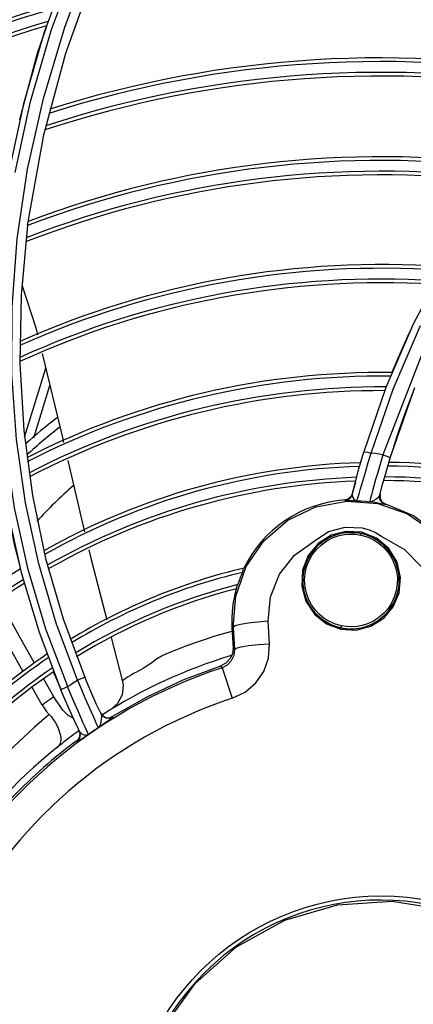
# Model space of a CAD drawing. Extents: x 40.7 to 137.4, y -250.8 to -221.5.
# Tile 99 of 256: x 56.4816 to 56.5351, y -231.8121 to -231.6784. Entities that reach past the tile are written whole.
import ezdxf

# ---------------------------------------------------------------- set-up
doc = ezdxf.new("R2010")
doc.units = 0
doc.header["$MEASUREMENT"] = 0
doc.layers.get('0').update_dxf_attribs({"linetype": 'CONTINUOUS'})

msp = doc.modelspace()

# ---------------------------------------------------------------- linework, layer by layer
at = {"color": 155}
for p, q in [((56.487720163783, -231.679396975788), (56.49141505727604, -231.6696228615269)), ((56.48856760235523, -231.6702609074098), (56.48494203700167, -231.6800811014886)), ((56.48592571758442, -231.679730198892), (56.4895693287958, -231.6699078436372)), ((56.48786700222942, -231.6829441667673), (56.49181390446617, -231.6719992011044)), ((56.48494203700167, -231.6800811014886), (56.48210458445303, -231.6898377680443)), ((56.48482005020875, -231.6891074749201), (56.487720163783, -231.679396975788)), ((56.48486760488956, -231.6940245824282), (56.48786700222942, -231.6829441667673)), ((56.48268522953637, -231.6987083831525), (56.48482005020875, -231.6891074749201)), ((56.48210458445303, -231.6898377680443), (56.48002704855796, -231.6994871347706)), ((56.4826769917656, -231.7063459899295), (56.48486760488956, -231.6940245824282)), ((56.48128416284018, -231.7081652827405), (56.48268522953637, -231.6987083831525)), ((56.48267629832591, -231.7063458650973), (56.48180623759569, -231.7158097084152)), ((56.53952163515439, -231.7112289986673), (56.53506373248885, -231.7197299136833)), ((56.53506373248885, -231.7197299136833), (56.53134814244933, -231.7283550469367)), ((56.53233195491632, -231.7285504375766), (56.53603967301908, -231.7199321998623)), ((56.53743379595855, -231.7206953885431), (56.53094337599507, -231.7374811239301)), ((56.53470292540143, -231.7205674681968), (56.53424531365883, -231.7214821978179)), ((56.48228162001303, -231.7350727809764), (56.48514367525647, -231.7257345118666)), ((56.48352314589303, -231.7351880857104), (56.48570676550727, -231.7280634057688)), ((56.53134814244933, -231.7283550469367), (56.52835762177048, -231.7370714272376)), ((56.53193609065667, -231.7378904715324), (56.53529650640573, -231.7283219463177)), ((56.52934997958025, -231.7372614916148), (56.53233195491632, -231.7285504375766)), ((56.48216099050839, -231.7341628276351), (56.48333349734, -231.7430074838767)), ((56.52769090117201, -231.7393703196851), (56.5283575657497, -231.7370713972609)), ((56.5289577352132, -231.7385450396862), (56.52934968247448, -231.7372639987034)), ((56.48815084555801, -231.7382683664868), (56.49041936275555, -231.7479462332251)), ((56.53136994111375, -231.7398176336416), (56.53193609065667, -231.7378904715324)), ((56.52716434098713, -231.7413200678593), (56.52769090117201, -231.7393703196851)), ((56.53090514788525, -231.7415001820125), (56.53136994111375, -231.7398176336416)), ((56.52677541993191, -231.7428520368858), (56.52716434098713, -231.7413200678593)), ((56.52720045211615, -231.7411863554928), (56.52695534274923, -231.7421323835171)), ((56.53053603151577, -231.7429125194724), (56.53090514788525, -231.7415001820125)), ((56.48333349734, -231.7430074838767), (56.485123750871, -231.7515473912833)), ((56.52657496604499, -231.7432649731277), (56.52677538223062, -231.7428522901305)), ((56.52695534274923, -231.7421323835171), (56.52683005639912, -231.7426368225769)), ((56.52579933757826, -231.7436149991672), (56.52578329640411, -231.7436853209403)), ((56.52624078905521, -231.7434893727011), (56.52579933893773, -231.743615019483)), ((56.52741971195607, -231.7437206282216), (56.52743989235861, -231.7436471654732)), ((56.52743989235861, -231.7436471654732), (56.52749431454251, -231.7434628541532)), ((56.53083658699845, -231.7438983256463), (56.53132124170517, -231.7441823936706)), ((56.53132124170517, -231.7441823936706), (56.53130604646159, -231.7442416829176)), ((56.47997369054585, -231.7450378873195), (56.48182822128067, -231.7534508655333)), ((56.52581048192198, -231.7472848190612), (56.52813540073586, -231.7474031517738)), ((56.52842452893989, -231.7482775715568), (56.5279731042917, -231.7481646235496)), ((56.530053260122, -231.7487847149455), (56.52801087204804, -231.7479868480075)), ((56.52813540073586, -231.7474031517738), (56.5290588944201, -231.7476659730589)), ((56.53173415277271, -231.7501990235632), (56.530053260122, -231.7487847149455)), ((56.53286229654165, -231.7520570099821), (56.53173415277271, -231.7501990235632)), ((56.485123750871, -231.7515473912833), (56.4875010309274, -231.7597740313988)), ((56.53333728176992, -231.7541275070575), (56.53286229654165, -231.7520570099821)), ((56.48182822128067, -231.7534508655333), (56.48424010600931, -231.7615738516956)), ((56.53315126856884, -231.7562154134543), (56.53333728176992, -231.7541275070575)), ((56.53235602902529, -231.758107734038), (56.53315126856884, -231.7562154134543)), ((56.4875010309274, -231.7597740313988), (56.49044438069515, -231.7676886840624)), ((56.51391211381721, -231.7601956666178), (56.51263341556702, -231.7603434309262)), ((56.51537497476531, -231.7600856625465), (56.51391211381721, -231.7601956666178)), ((56.51554091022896, -231.763127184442), (56.51537497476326, -231.760085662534)), ((56.48424010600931, -231.7615738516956), (56.48718028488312, -231.7693771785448)), ((56.51062098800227, -231.7609140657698), (56.51044142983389, -231.760923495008)), ((56.51044142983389, -231.7609234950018), (56.51058738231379, -231.7637028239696)), ((56.51062098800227, -231.7609140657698), (56.51078560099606, -231.7639313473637)), ((56.49405221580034, -231.7623090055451), (56.49554641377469, -231.7680661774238)), ((56.51078560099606, -231.7639313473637), (56.51058738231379, -231.7637028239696)), ((56.48724851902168, -231.7693478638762), (56.48621149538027, -231.7669323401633)), ((56.50912276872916, -231.7663933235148), (56.50891590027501, -231.7661489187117)), ((56.50912276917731, -231.7663933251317), (56.5104859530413, -231.7705418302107)), ((56.48625435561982, -231.7703439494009), (56.48486602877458, -231.7679271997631)), ((56.49554641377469, -231.7680661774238), (56.49554500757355, -231.7680611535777)), ((56.48467300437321, -231.7714679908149), (56.4832998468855, -231.7690920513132)), ((56.4926085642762, -231.7725628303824), (56.49288841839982, -231.7729287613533)), ((56.49048331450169, -231.7744795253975), (56.49024813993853, -231.7739433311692)), ((56.49288841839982, -231.7729287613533), (56.49329065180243, -231.7731470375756)), ((56.49329065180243, -231.7731470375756), (56.49374679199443, -231.7731825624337)), ((56.49374679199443, -231.7731825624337), (56.4941802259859, -231.7730276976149)), ((56.4941802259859, -231.7730276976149), (56.4942298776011, -231.7731320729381)), ((56.48974338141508, -231.775059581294), (56.48944509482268, -231.7744388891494)), ((56.48968737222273, -231.7749437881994), (56.48979676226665, -231.7754345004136)), ((56.48974306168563, -231.7750597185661), (56.49010735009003, -231.7753997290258)), ((56.48967715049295, -231.7759208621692), (56.48935292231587, -231.7763044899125)), ((56.48935292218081, -231.7763044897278), (56.48940926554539, -231.7764204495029)), ((56.48979676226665, -231.7754345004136), (56.48967715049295, -231.7759208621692))]:
    msp.add_line(p, q, dxfattribs=at)
for points in [[(56.48098582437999, -231.699137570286), (56.4830738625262, -231.6894889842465), (56.48592571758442, -231.679730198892)], [(56.48163004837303, -231.6919338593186), (56.48403403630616, -231.68293607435), (56.4853117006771, -231.6792587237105)], [(56.48947334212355, -231.7680638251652), (56.48657994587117, -231.760334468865), (56.48421751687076, -231.752307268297), (56.48240779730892, -231.7439897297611), (56.48117817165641, -231.7353899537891), (56.48056039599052, -231.7265292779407), (56.48058605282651, -231.7174464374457), (56.48128416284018, -231.7081652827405)], [(56.48193075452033, -231.7145287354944), (56.48381853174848, -231.7202538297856), (56.48404631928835, -231.7211959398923)], [(56.48180623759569, -231.7158097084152), (56.48164326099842, -231.7250847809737), (56.48216099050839, -231.7341628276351)], [(56.48812435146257, -231.7689533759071), (56.48517950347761, -231.7611594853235), (56.48276864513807, -231.7530535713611), (56.48091517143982, -231.7446583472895), (56.47964688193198, -231.7359982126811), (56.47899108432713, -231.7271000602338), (56.47897524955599, -231.7179769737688)], [(56.53424525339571, -231.7214821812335), (56.53295572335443, -231.7243987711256), (56.53216426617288, -231.7263146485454)], [(56.48465446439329, -231.7237111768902), (56.48741032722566, -231.7351091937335), (56.48757661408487, -231.7358186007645)], [(56.53241330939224, -231.7363549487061), (56.53296765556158, -231.7346586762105), (56.53360603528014, -231.7328063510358), (56.53435387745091, -231.7307539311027), (56.53508539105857, -231.7288633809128)], [(56.5283575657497, -231.7370713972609), (56.52849543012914, -231.7370614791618), (56.52886182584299, -231.7371320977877), (56.52934982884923, -231.7372635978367)], [(56.53094337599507, -231.7374811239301), (56.53041401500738, -231.7373957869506), (56.52988278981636, -231.7373225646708), (56.52934997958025, -231.7372614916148)], [(56.53094312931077, -231.7374841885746), (56.53055965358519, -231.7387463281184), (56.5302293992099, -231.7398691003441), (56.52994739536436, -231.7408530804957), (56.52971133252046, -231.7416926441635)], [(56.53094333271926, -231.7374835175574), (56.53147587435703, -231.7376598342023), (56.53182265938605, -231.7378040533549), (56.53193616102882, -231.7378904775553)], [(56.52807452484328, -231.741531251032), (56.52861774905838, -231.7396838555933), (56.5289577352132, -231.7385450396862)], [(56.52749431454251, -231.7434628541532), (56.52770598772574, -231.742765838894), (56.52786870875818, -231.7422253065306), (56.52807452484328, -231.741531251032)], [(56.52971133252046, -231.7416926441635), (56.52952102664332, -231.7423780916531), (56.52937437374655, -231.7429118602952), (56.52926548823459, -231.7433138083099), (56.52918889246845, -231.7436035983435), (56.52914201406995, -231.7437898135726), (56.52912567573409, -231.7438650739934)], [(56.48164271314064, -231.7524274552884), (56.48090949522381, -231.7496389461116), (56.47955790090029, -231.7423332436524)], [(56.52679263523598, -231.7427824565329), (56.52659167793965, -231.7431952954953), (56.52624078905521, -231.7434893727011)], [(56.52677535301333, -231.7428522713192), (56.52676593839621, -231.7430662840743), (56.52683954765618, -231.743292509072), (56.52698509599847, -231.7435020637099)], [(56.53053604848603, -231.7429125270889), (56.53043652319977, -231.7431131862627), (56.53025317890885, -231.7433145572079), (56.53000604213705, -231.7435183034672), (56.52972056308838, -231.7437066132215), (56.52942222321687, -231.7438347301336), (56.52912568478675, -231.7438649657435)], [(56.53130604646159, -231.7442416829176), (56.53083318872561, -231.7439693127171), (56.53054348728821, -231.7434819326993), (56.53053602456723, -231.7429125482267)], [(56.53055096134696, -231.7428539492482), (56.53055633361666, -231.743414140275), (56.53083658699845, -231.7438983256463)], [(56.5147717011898, -231.7491418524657), (56.51801077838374, -231.7463702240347), (56.52185231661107, -231.7445349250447), (56.52603214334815, -231.7437572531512), (56.53027326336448, -231.7440873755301), (56.53428823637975, -231.7455054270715), (56.53780423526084, -231.7479195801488)], [(56.52578329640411, -231.7436853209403), (56.52622453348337, -231.7435592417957), (56.52657496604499, -231.7432649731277)], [(56.52578329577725, -231.7436853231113), (56.52583459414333, -231.7436932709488), (56.52601066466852, -231.7436951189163), (56.52633797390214, -231.7436937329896), (56.52682009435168, -231.7436979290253), (56.52741971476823, -231.743720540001)], [(56.52698509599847, -231.7435020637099), (56.52718332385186, -231.7436543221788), (56.52741971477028, -231.7437205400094)], [(56.52741971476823, -231.743720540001), (56.52798990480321, -231.7437487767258), (56.52855879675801, -231.7437969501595), (56.52912568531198, -231.743865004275)], [(56.53130573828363, -231.7442415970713), (56.53114849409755, -231.7442177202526), (56.53067106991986, -231.7441166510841), (56.5298963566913, -231.7439722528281), (56.52912568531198, -231.743865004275)], [(56.54095895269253, -231.7514591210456), (56.53839336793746, -231.7482473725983), (56.53511276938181, -231.7457704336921), (56.53132555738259, -231.7441835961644)], [(56.52801087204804, -231.7479868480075), (56.52590868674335, -231.747876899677), (56.52389026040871, -231.748414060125), (56.52213667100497, -231.7495402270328), (56.52081002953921, -231.7511497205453), (56.52002828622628, -231.7531354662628), (56.51990984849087, -231.7552981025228), (56.52046527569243, -231.7573467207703), (56.52164762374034, -231.7591400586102), (56.52328766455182, -231.7604442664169), (56.52520941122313, -231.7611735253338)], [(56.52530159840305, -231.7607011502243), (56.52448281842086, -231.7604687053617), (56.52370638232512, -231.7601299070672), (56.52298289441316, -231.7596904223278), (56.52232578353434, -231.7591588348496), (56.52174489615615, -231.7585431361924), (56.5212493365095, -231.757851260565), (56.52084618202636, -231.7570869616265), (56.52054728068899, -231.7562604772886), (56.52036505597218, -231.7553918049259), (56.52030675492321, -231.7544888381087), (56.52037936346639, -231.7535801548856), (56.52058232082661, -231.752691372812), (56.52090879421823, -231.7518466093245), (56.52135098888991, -231.7510603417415), (56.52190558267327, -231.7503399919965), (56.52257738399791, -231.749690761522), (56.52334141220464, -231.7491458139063), (56.52418430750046, -231.7487175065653), (56.52498203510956, -231.7484459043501), (56.52573990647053, -231.7482924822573), (56.52644555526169, -231.748234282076), (56.52721255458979, -231.7482610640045), (56.52792127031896, -231.74837016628)], [(56.5279731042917, -231.7481646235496), (56.52751480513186, -231.7480840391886), (56.52705203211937, -231.7480362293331), (56.52658708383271, -231.7480214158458), (56.5261223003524, -231.748039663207), (56.52566000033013, -231.7480908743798), (56.52520239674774, -231.7481748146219), (56.52475189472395, -231.7482910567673), (56.52431081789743, -231.748438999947), (56.52388130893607, -231.7486179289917), (56.52346540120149, -231.7488270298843), (56.52306512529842, -231.7490653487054), (56.52268250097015, -231.7493317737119), (56.52231953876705, -231.7496250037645), (56.52197815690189, -231.7499435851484), (56.52166015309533, -231.7502859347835), (56.5213672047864, -231.750650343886), (56.52110085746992, -231.751034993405), (56.52086253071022, -231.7514379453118), (56.5206535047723, -231.7518571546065), (56.52047491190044, -231.7522904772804), (56.52032772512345, -231.7527356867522)], [(56.52161644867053, -231.7492156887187), (56.5235580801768, -231.7479118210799), (56.52581048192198, -231.7472848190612)], [(56.52792127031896, -231.74837016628), (56.52879464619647, -231.7486230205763), (56.52962017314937, -231.7489976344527), (56.53038397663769, -231.7494871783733), (56.5310685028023, -231.7500802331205), (56.53165782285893, -231.7507610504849), (56.53214720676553, -231.7515245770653), (56.5325240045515, -231.7523559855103), (56.53277730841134, -231.7532356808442), (56.53290037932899, -231.7541405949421), (56.53289171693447, -231.7550495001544), (56.53275002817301, -231.7559581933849), (56.53248655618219, -231.7568136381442), (56.53211463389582, -231.7576051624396), (56.53163989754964, -231.7583333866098), (56.53107313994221, -231.7589856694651), (56.5304019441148, -231.7595698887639), (56.52966354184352, -231.7600491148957), (56.52885741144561, -231.7604239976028), (56.52810173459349, -231.7606592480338), (56.52738600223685, -231.7607903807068), (56.52672566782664, -231.7608373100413), (56.52599286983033, -231.7608081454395), (56.52530159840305, -231.7607011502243)], [(56.5279212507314, -231.7483702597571), (56.52793578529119, -231.7483049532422), (56.52794961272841, -231.7482460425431), (56.5279611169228, -231.7482006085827), (56.52796895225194, -231.7481736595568), (56.52797308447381, -231.7481647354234)], [(56.53273176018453, -231.7522480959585), (56.53255027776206, -231.7518162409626), (56.5323384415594, -231.7513986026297), (56.53209738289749, -231.7509973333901), (56.5318283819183, -231.7506144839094), (56.53153286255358, -231.7502520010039), (56.53121238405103, -231.7499117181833), (56.53086863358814, -231.7495953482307), (56.53050340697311, -231.749304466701), (56.53011860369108, -231.7490405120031), (56.52971621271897, -231.7488047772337), (56.52929831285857, -231.7485984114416), (56.52886702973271, -231.7484223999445), (56.52842452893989, -231.7482775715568)], [(56.5290588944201, -231.7476659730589), (56.52993774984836, -231.7480456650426), (56.53076868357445, -231.7485420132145)], [(56.53076868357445, -231.7485420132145), (56.53085288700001, -231.748600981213), (56.53093604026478, -231.7486609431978), (56.53101814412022, -231.7487218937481)], [(56.5106209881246, -231.7609140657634), (56.51094843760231, -231.7566702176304), (56.51236329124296, -231.7526559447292), (56.5147717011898, -231.7491418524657)], [(56.51537497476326, -231.760085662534), (56.51567966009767, -231.7567570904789), (56.5169040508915, -231.753695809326), (56.51893278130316, -231.751120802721), (56.52161644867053, -231.7492156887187)], [(56.53101814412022, -231.7487218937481), (56.53387360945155, -231.7503256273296), (56.53616821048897, -231.7526754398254), (56.53771259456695, -231.7556018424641), (56.53836388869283, -231.7588784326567)], [(56.49099444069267, -231.7503996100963), (56.49130361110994, -231.7517185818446), (56.49342039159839, -231.7598745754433)], [(56.52525300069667, -231.7609683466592), (56.52571129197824, -231.761048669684), (56.52617402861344, -231.761096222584), (56.5266389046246, -231.7611107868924), (56.52710361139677, -231.7610923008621), (56.52756585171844, -231.7610408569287), (56.52802332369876, -231.7609567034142), (56.52847373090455, -231.7608402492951), (56.52891489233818, -231.760692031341), (56.52934458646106, -231.7605127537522), (56.5297606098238, -231.7603032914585), (56.53016087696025, -231.7600646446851), (56.53054336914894, -231.759797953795), (56.53090611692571, -231.7595045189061), (56.5312472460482, -231.7591857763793), (56.53156498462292, -231.7588432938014), (56.53185766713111, -231.7584787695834), (56.53212374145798, -231.7580940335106), (56.53236179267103, -231.7576910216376), (56.53257054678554, -231.7572717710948), (56.53274887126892, -231.7568384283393), (56.53289578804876, -231.7563932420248), (56.53301049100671, -231.7559385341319), (56.53309235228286, -231.7554766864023), (56.53314092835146, -231.7550101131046), (56.53315595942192, -231.7545412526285), (56.53313737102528, -231.7540725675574), (56.53308527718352, -231.7536065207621), (56.53299997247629, -231.7531455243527), (56.53288192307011, -231.7526919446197), (56.53273176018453, -231.7522480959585)], [(56.51185301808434, -231.7534428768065), (56.51192642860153, -231.7532421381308), (56.51198142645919, -231.7530879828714), (56.51201709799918, -231.7529789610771)], [(56.52032772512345, -231.7527356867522), (56.52021275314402, -231.7531904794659), (56.52013063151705, -231.7536524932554), (56.52008181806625, -231.7541193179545), (56.52006658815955, -231.7545885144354), (56.52008503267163, -231.755057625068), (56.52013705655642, -231.7555241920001), (56.52022237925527, -231.7559857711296), (56.52034053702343, -231.7564399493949), (56.52049088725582, -231.7568843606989), (56.52067261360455, -231.7573166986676), (56.52088473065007, -231.7577347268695), (56.52112609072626, -231.7581362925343), (56.52139539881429, -231.758519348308), (56.52169121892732, -231.758881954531), (56.52201198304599, -231.7592222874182), (56.52235599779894, -231.7595386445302), (56.52272146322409, -231.7598294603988), (56.52310648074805, -231.7600933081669), (56.52350907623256, -231.7603289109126), (56.52392718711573, -231.7605351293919), (56.52435867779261, -231.7607109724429), (56.52480137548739, -231.7608556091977), (56.52525300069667, -231.7609683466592)], [(56.51103902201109, -231.7555803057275), (56.51108683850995, -231.755465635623), (56.51114879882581, -231.7553078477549), (56.51122669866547, -231.7551058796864)], [(56.48363958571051, -231.7657847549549), (56.48340159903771, -231.7653690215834), (56.48157897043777, -231.7621469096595), (56.47948145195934, -231.7583696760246), (56.47888316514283, -231.7572684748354)], [(56.48206904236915, -231.7669380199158), (56.48162259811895, -231.7661566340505), (56.47966892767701, -231.7626618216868), (56.47745152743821, -231.7585903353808), (56.47732470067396, -231.7583518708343)], [(56.52520941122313, -231.7611735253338), (56.52732625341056, -231.7612831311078), (56.52931684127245, -231.7607545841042), (56.53105499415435, -231.7596495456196), (56.53235602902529, -231.758107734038)], [(56.51263341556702, -231.7603434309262), (56.51158524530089, -231.76052282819), (56.51088153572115, -231.7607196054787), (56.51062098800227, -231.7609140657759)], [(56.51057710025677, -231.7614246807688), (56.5097205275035, -231.7616565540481), (56.50812392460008, -231.7621245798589), (56.5066475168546, -231.7626006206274), (56.50529201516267, -231.7630694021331), (56.50405003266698, -231.7635221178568), (56.50291460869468, -231.7639507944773), (56.50188139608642, -231.7643638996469), (56.50096660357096, -231.764785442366), (56.50019745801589, -231.7652367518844), (56.49955594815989, -231.7657086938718), (56.49894363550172, -231.7661423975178), (56.49838190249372, -231.7664999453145), (56.49790023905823, -231.7667608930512), (56.49746062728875, -231.7669750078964), (56.49706984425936, -231.7671853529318), (56.49672816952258, -231.7673861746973), (56.49643361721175, -231.7675720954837), (56.49618379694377, -231.7677383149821), (56.49597671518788, -231.7678791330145), (56.49568587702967, -231.7680794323)], [(56.52530161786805, -231.7607010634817), (56.52528750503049, -231.7607679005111), (56.52527407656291, -231.7608347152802), (56.52526355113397, -231.7608905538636), (56.52525649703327, -231.7609318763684), (56.52525290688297, -231.7609583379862), (56.52525300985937, -231.7609683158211)], [(56.51048590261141, -231.770541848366), (56.51223326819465, -231.7696981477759), (56.51367297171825, -231.7684567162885), (56.51474741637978, -231.7668870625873), (56.51538406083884, -231.7650996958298), (56.51554091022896, -231.763127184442)], [(56.51078560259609, -231.7639313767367), (56.51102885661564, -231.7637514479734), (56.51167601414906, -231.7635701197), (56.51269711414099, -231.7633943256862), (56.51402533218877, -231.763240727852), (56.51554091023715, -231.7631271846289)], [(56.5105873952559, -231.7637028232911), (56.51049956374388, -231.7644920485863), (56.51016492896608, -231.7652087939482), (56.50961882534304, -231.7657807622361), (56.50891595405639, -231.7661488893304)], [(56.51078560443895, -231.7639313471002), (56.51069717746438, -231.7647481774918), (56.51035144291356, -231.7654790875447), (56.50979941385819, -231.7660451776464), (56.50912276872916, -231.7663933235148)], [(56.49417479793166, -231.7730310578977), (56.49890728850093, -231.7703518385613), (56.50382929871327, -231.76805419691), (56.50891595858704, -231.7661489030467)], [(56.48812435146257, -231.7689533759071), (56.48857183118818, -231.7686534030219), (56.4890212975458, -231.7683566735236), (56.48947334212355, -231.7680638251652)], [(56.48947041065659, -231.7680632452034), (56.48999698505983, -231.7693431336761), (56.49047517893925, -231.7704759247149), (56.49090091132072, -231.7714648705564), (56.49126649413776, -231.7723033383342)], [(56.48947072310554, -231.768063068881), (56.48996576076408, -231.7678616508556), (56.49031591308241, -231.7677273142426), (56.49044439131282, -231.7676886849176)], [(56.49265884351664, -231.7726689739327), (56.4920101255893, -231.7712771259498), (56.49126063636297, -231.7696030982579), (56.49044433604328, -231.767688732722)], [(56.49554495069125, -231.7680609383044), (56.4956568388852, -231.7687437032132), (56.4955073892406, -231.7700556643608), (56.49490175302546, -231.7712301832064), (56.49391896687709, -231.7721131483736)], [(56.49568587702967, -231.7680794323), (56.49560356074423, -231.7681141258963), (56.49555712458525, -231.7680908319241), (56.49554641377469, -231.7680661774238)], [(56.48718021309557, -231.7693771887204), (56.48730658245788, -231.769309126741), (56.48765357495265, -231.7691530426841), (56.48812173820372, -231.7689531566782)], [(56.48945079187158, -231.7744507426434), (56.48909135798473, -231.7736902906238), (56.48868388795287, -231.7728102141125), (56.48822576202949, -231.7717964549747), (56.48772173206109, -231.7706493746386), (56.48718021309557, -231.7693771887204)], [(56.49024813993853, -231.7739433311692), (56.48994669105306, -231.7732532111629), (56.48957690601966, -231.7724036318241), (56.48914519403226, -231.7714018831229), (56.4886587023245, -231.7702530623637), (56.48812196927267, -231.7689537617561)], [(56.48625435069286, -231.7703439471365), (56.48572802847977, -231.7707119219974), (56.48520089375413, -231.7710865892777), (56.48467300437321, -231.7714679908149)], [(56.48747150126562, -231.7721507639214), (56.48699310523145, -231.7714893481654), (56.48657092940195, -231.7708636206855), (56.48625435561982, -231.7703439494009)], [(56.48467300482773, -231.7714679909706), (56.48491122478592, -231.7718477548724), (56.48522278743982, -231.7722752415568), (56.48561727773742, -231.7727417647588)], [(56.48888519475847, -231.7732450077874), (56.48820518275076, -231.772885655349), (56.48747154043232, -231.772150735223)], [(56.49126649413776, -231.7723033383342), (56.49156765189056, -231.7729894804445), (56.49180833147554, -231.7735345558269), (56.49199520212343, -231.7739531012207), (56.49213371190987, -231.7742586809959), (56.49222488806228, -231.7744555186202), (56.49226353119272, -231.7745377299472)], [(56.48561727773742, -231.7727417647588), (56.48361781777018, -231.7744785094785), (56.48147225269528, -231.7764624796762), (56.47930860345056, -231.778499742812), (56.47744236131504, -231.7806075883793), (56.4756095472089, -231.7826327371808), (56.47370251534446, -231.7850470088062), (56.47179328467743, -231.7875985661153), (56.47007584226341, -231.7901117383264), (56.46930145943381, -231.7913830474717)], [(56.48561735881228, -231.7727416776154), (56.48590499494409, -231.7730781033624), (56.48616874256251, -231.7734286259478), (56.48641182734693, -231.7737977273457), (56.48663400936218, -231.7741889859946), (56.48683014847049, -231.7746009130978), (56.48699131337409, -231.7750248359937), (56.4871090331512, -231.775451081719)], [(56.49271756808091, -231.7731297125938), (56.49269287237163, -231.7734308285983), (56.4926414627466, -231.7737545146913), (56.49256277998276, -231.7740678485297), (56.4924401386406, -231.7743347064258), (56.49226354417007, -231.7745377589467)], [(56.4942298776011, -231.7731320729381), (56.49379651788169, -231.7732870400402), (56.49334060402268, -231.7732518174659), (56.4929385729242, -231.7730340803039), (56.49265880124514, -231.7726688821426)], [(56.49265886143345, -231.7726689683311), (56.49271089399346, -231.7728709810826), (56.49271756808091, -231.7731297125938)], [(56.49299857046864, -231.7740146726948), (56.49369514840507, -231.7735314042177), (56.49395079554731, -231.7733524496), (56.49412102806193, -231.773228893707), (56.49420883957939, -231.7731585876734), (56.49423255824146, -231.7731304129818)], [(56.48940926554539, -231.7764204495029), (56.48973369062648, -231.7760365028), (56.48985314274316, -231.7755500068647), (56.48974338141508, -231.775059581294)], [(56.49092321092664, -231.7754569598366), (56.49088501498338, -231.7753752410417), (56.4907964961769, -231.7751825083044), (56.49066318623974, -231.7748860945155), (56.49048331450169, -231.7744795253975)], [(56.49226344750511, -231.7745376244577), (56.4926204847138, -231.774281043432), (56.49299857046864, -231.7740146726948)], [(56.4869598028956, -231.7769528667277), (56.48716199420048, -231.7768125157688), (56.48736107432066, -231.7766678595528), (56.48755700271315, -231.7765189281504)], [(56.4871090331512, -231.775451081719), (56.4871750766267, -231.7758687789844), (56.48718090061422, -231.7762680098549), (56.48711490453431, -231.776636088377), (56.48695984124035, -231.7769528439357)], [(56.48940926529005, -231.7764204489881), (56.48957052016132, -231.7763392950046), (56.48990595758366, -231.7761240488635), (56.49036913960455, -231.7758185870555), (56.49092338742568, -231.7754566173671)], [(56.49010735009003, -231.7753997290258), (56.49054085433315, -231.7755372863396), (56.49092310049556, -231.775456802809)], [(56.48661053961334, -231.7772678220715), (56.48673088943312, -231.777167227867), (56.48684737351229, -231.7770621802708), (56.4869598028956, -231.7769528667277)]]:
    msp.add_lwpolyline(points, dxfattribs=at)
at = {"color": 6, "linetype": 'Continuous'}
for points in [[(56.50545522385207, -231.8092820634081), (56.51107157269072, -231.8042960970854), (56.5176146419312, -231.8006803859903), (56.52476931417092, -231.7985880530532), (56.53220101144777, -231.7981072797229), (56.53956563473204, -231.7992603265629), (56.54652003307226, -231.8020028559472), (56.55273265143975, -231.8062240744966)], [(56.55592438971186, -231.854703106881), (56.55063824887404, -231.8594551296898), (56.54449050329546, -231.8629972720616), (56.53775010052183, -231.8651822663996), (56.53075693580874, -231.8659204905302), (56.52371511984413, -231.8651923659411), (56.51695423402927, -231.8630093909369), (56.51079903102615, -231.8594695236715), (56.50552177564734, -231.8547345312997), (56.50134581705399, -231.8490114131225), (56.49844890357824, -231.8425471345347), (56.49695723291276, -231.8356291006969), (56.49693025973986, -231.8285718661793), (56.49838417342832, -231.8215952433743), (56.5012690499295, -231.815064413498), (56.50545522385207, -231.8092820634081)]]:
    msp.add_lwpolyline(points, dxfattribs=at)
at = {"color": 155}
msp.add_circle((56.52661164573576, -231.754573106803), 0.006563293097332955, dxfattribs=at)
at = {"color": 6, "linetype": 'Continuous'}
msp.add_circle((56.53067698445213, -231.8319881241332), 0.03459502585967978, dxfattribs=at)
at = {"color": 155}
for centre, radius, start, end in [((56.53067698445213, -231.8319881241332), 0.1871111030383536, 99.41621820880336, 125.0411037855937), ((56.53067698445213, -231.8319881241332), 0.1857594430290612, 99.72251940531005, 125.2895891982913), ((56.53067698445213, -231.8319881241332), 0.186260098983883, 99.5896382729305, 125.1619237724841), ((56.53067698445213, -231.8319881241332), 0.1842944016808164, 100.1108522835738, 125.6624115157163), ((56.53067698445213, -231.8319881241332), 0.1837938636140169, 100.2433301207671, 125.7895057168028), ((56.53067698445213, -231.8319881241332), 0.174051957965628, 102.8005442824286, 128.2325721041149), ((56.53067698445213, -231.8319881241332), 0.1735513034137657, 102.9307999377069, 128.356449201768), ((56.53067698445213, -231.8319881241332), 0.1720862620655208, 103.311378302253, 128.7180455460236), ((56.53067698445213, -231.8319881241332), 0.1715857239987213, 103.4411825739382, 128.841255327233), ((56.53067698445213, -231.8319881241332), 0.1618438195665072, 105.9436763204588, 131.2035006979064), ((56.53067698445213, -231.8319881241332), 0.16134316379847, 106.0709753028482, 131.3229363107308), ((56.53067698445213, -231.8319881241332), 0.1598781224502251, 106.4428113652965, 131.6713573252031), ((56.53067698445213, -231.8319881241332), 0.1593775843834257, 106.5695976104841, 131.790004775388), ((56.53067698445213, -231.8319881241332), 0.147914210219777, 79.4355797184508, 107.7602932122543), ((56.53067698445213, -231.8319881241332), 0.1484148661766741, 79.31201704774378, 107.6401345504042), ((56.53067698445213, -231.8319881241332), 0.1464491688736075, 79.79635647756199, 108.1109297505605), ((56.53067698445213, -231.8319881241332), 0.145948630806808, 79.91932144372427, 108.2303683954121), ((56.53067698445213, -231.8319881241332), 0.1344852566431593, 82.69120008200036, 110.911855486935), ((56.53067698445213, -231.8319881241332), 0.1349859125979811, 82.57203353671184, 110.7970522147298), ((56.53067698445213, -231.8319881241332), 0.1330202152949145, 83.03894360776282, 111.2465731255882), ((56.53067698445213, -231.8319881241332), 0.1325196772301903, 83.15739799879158, 111.3604927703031), ((56.53067698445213, -231.8319881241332), 0.1198354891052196, 86.09380462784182, 114.1657089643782), ((56.53067698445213, -231.8319881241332), 0.1203361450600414, 85.98047436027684, 114.0582138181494), ((56.53067698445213, -231.8319881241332), 0.1183704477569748, 86.42420849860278, 114.4786858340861), ((56.53067698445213, -231.8319881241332), 0.1178699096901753, 86.5366480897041, 114.5850491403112), ((56.53067698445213, -231.8319881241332), 0.1056863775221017, 89.19698331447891, 117.0756487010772), ((56.53067698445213, -231.8319881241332), 0.1051857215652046, 89.30285919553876, 117.173539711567), ((56.53067698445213, -231.8319881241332), 0.1037206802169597, 89.61104189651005, 117.4578284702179), ((56.53067698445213, -231.8319881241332), 0.1032201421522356, 89.71574754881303, 117.5541870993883), ((56.52824975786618, -231.7868832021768), 0.06848766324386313, 127.397686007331, 132.0186772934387), ((56.52824975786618, -231.7868832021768), 0.0672668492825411, 127.8361484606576, 132.767941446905), ((56.53067698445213, -231.8319881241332), 0.09347823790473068, 91.68829490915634, 119.3433435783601), ((56.53067698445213, -231.8319881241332), 0.09297758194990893, 91.78598555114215, 119.4304097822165), ((56.53067698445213, -231.8319881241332), 0.09297758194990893, 61.78598555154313, 89.4304097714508), ((56.53067698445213, -231.8319881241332), 0.09347823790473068, 61.68829491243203, 89.34334358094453), ((56.53067698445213, -231.8319881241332), 0.09151254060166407, 92.06965047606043, 119.6822150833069), ((56.53067698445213, -231.8319881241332), 0.09151254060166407, 62.06965046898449, 89.68221508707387), ((56.52824975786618, -231.7868832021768), 0.05994196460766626, 131.0363862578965, 137.6798639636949), ((56.53067698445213, -231.8319881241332), 0.09101200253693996, 92.16578051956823, 119.7671918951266), ((56.53067698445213, -231.8319881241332), 0.09101200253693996, 62.16578051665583, 89.76719189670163), ((56.52689974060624, -231.7600592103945), 0.0164809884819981, 93.82837410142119, 154.5576673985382), ((56.53067698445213, -231.8319881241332), 0.09297758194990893, 121.785985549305, 144.7802134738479), ((56.53067698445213, -231.8319881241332), 0.08127009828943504, 103.2107100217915, 121.3002438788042), ((56.53067698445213, -231.8319881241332), 0.08076944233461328, 103.4771828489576, 121.3720393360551), ((56.52689974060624, -231.7600592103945), 0.01643714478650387, 156.2639834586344, 162.4613052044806), ((56.53067698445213, -231.8319881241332), 0.09151254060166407, 122.0696504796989, 144.9684687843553), ((56.53067698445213, -231.8319881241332), 0.09101200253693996, 122.1657805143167, 145.0311797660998), ((56.53067698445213, -231.8319881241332), 0.07930440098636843, 104.1972594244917, 121.5777094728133), ((56.53067698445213, -231.8319881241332), 0.07880386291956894, 104.4247352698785, 121.6464065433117), ((56.52689974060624, -231.7600592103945), 0.0164809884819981, 164.2306496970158, 183.0060445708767), ((56.53067698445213, -231.8319881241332), 0.08127009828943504, 123.9470229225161, 146.0663110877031), ((56.53067698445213, -231.8319881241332), 0.08076944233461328, 124.0333838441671, 146.1087344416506), ((56.53067698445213, -231.8319881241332), 0.07025784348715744, 106.842455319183, 122.6282963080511), ((56.53067698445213, -231.8319881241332), 0.06904536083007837, 108.1903373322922, 197.821748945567), ((56.53067698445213, -231.8319881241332), 0.07930440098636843, 124.2828534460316, 146.2259765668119), ((56.53067698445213, -231.8319881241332), 0.07880386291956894, 124.3669290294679, 146.2635952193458), ((56.53067698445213, -231.8319881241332), 0.06467862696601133, 108.190384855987, 197.8217566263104), ((56.53067698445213, -231.8319881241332), 0.07025784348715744, 125.6987005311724, 127.8603542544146), ((56.53070701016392, -231.8320277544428), 0.06915930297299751, 123.7705865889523, 125.1167828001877), ((56.53067698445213, -231.8319881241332), 0.06934223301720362, 126.5799309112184, 145.785911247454), ((56.53067698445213, -231.8319881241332), 0.07025784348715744, 128.8446111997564, 146.688658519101)]:
    msp.add_arc(centre, radius, start, end, dxfattribs=at)
at = {"color": 6, "linetype": 'Continuous'}
msp.add_arc((56.53067698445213, -231.8319881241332), 0.03404333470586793, 318.0174060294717, 316.9928736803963, dxfattribs=at)

doc.saveas('drawing.dxf')
